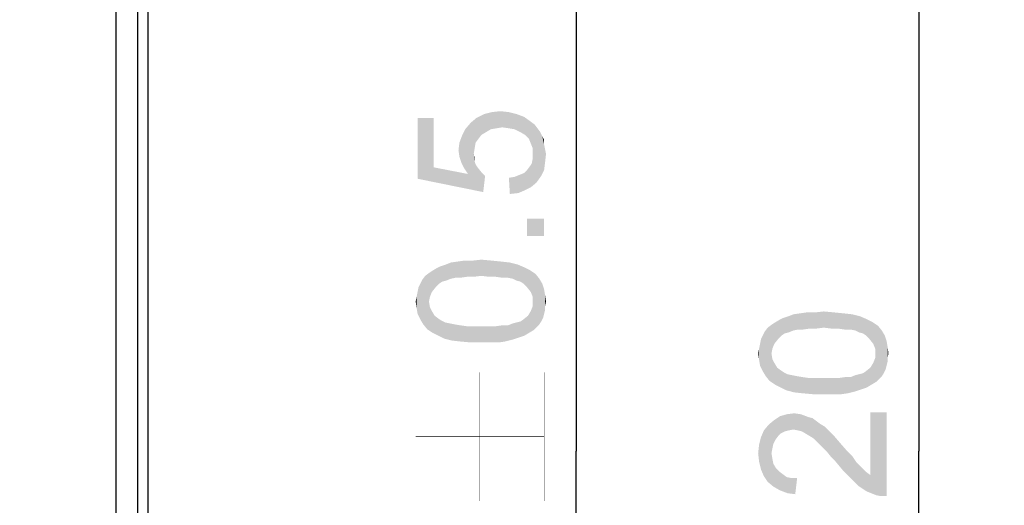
# Paper-space layout '61767N-2-A-2_1_1' of a CAD drawing. Header units: millimetres. Extents: x 0 to 594, y 1 to 420.
# Tile 102 of 222: x 203 to 226, y 242 to 254. Entities that reach past the tile are written whole.
import ezdxf

# ---------------------------------------------------------------- set-up
doc = ezdxf.new("R2010")
doc.units = ezdxf.units.MM
doc.header["$LTSCALE"] = 32.67
doc.layers.get('0').update_dxf_attribs({"linetype": 'CONTINUOUS'})
for name, color, linetype in [('61767N-2-A-2_DXF_DIMENSION', 7, 'CONTINUOUS'), ('61779N-0_DXF_CONTINUOUS_LINE', 7, 'CONTINUOUS'), ('61807N-2_DXF_CONTINUOUS_LINE', 7, 'CONTINUOUS')]:
    doc.layers.add(name, color=color, linetype=linetype)
doc.styles.get("Standard").update_dxf_attribs({"font": 'arial.ttf'})
doc.dimstyles.new('DIMSTYLE_3', dxfattribs={"dimtxt": 3, "dimasz": 4, "dimexe": 0.18, "dimexo": 0.0625, "dimgap": 0.09, "dimtad": 1, "dimlfac": 2, "dimdsep": 46, "dimtxsty": 'Standard', "dimblk": '_FILLED', "dimblk1": '_FILLED', "dimblk2": '_FILLED', "dimcen": 0.09, "dimadec": 0, "dimazin": 0, "dimtol": 1, "dimtp": 0.5, "dimtm": 0.5, "dimtfac": 1, "dimtofl": 0, "dimtmove": 0, "dimatfit": 3, "dimldrblk": '_FILLED', "dimfxl": 0, "dimtolj": 1, "dimarcsym": 0})
doc.dimstyles.new('DIMSTYLE_4', dxfattribs={"dimtxt": 3, "dimasz": 4, "dimexe": 0.18, "dimexo": 0.0625, "dimgap": 0.09, "dimtad": 1, "dimlfac": 2, "dimdsep": 46, "dimtxsty": 'Standard', "dimblk": '_FILLED', "dimblk1": '_FILLED', "dimblk2": '_FILLED', "dimcen": 0.09, "dimadec": 0, "dimazin": 0, "dimtp": 0.8, "dimtm": 0.8, "dimtfac": 1, "dimtofl": 0, "dimtmove": 0, "dimatfit": 3, "dimldrblk": '_FILLED', "dimfxl": 0, "dimtolj": 1, "dimarcsym": 0})

# ---------------------------------------------------------------- blocks, each defined once
blk = doc.blocks.new('_FILLED')
at = {"color": 0, "linetype": 'ByBlock'}
blk.add_solid([(0, 0), (-1, 0.1625), (-1, -0.1625)], dxfattribs=at)
blk = doc.blocks.new('*D8')
at = {"layer": '61767N-2-A-2_DXF_DIMENSION', "color": 2, "linetype": 'Continuous'}
for p, q in [((202.526, 343.107), (217.526, 343.107)), ((215.526, 343.107), (215.526, 243.607)), ((215.526, 144.107), (215.526, 243.607)), ((202.526, 144.107), (217.526, 144.107))]:
    blk.add_line(p, q, dxfattribs=at)
at = {"layer": '61767N-2-A-2_DXF_DIMENSION', "color": 2, "linetype": 'Continuous', "xscale": 4, "yscale": 4, "zscale": 4}
for p, rotation in [((215.526, 343.107), 90), ((215.526, 144.107), 270)]:
    blk.add_blockref('_FILLED', p, dxfattribs=dict(at, rotation=rotation))
blk = doc.blocks.new('*D10')
at = {"layer": '61767N-2-A-2_DXF_DIMENSION', "color": 2, "linetype": 'Continuous'}
for p, q in [((206.526, 348.607), (225.526, 348.607)), ((223.526, 348.607), (223.526, 243.607)), ((223.526, 138.607), (223.526, 243.607)), ((205.276, 138.607), (225.526, 138.607))]:
    blk.add_line(p, q, dxfattribs=at)
at = {"layer": '61767N-2-A-2_DXF_DIMENSION', "color": 2, "linetype": 'Continuous', "xscale": 4, "yscale": 4, "zscale": 4}
for p, rotation in [((223.526, 348.607), 90), ((223.526, 138.607), 270)]:
    blk.add_blockref('_FILLED', p, dxfattribs=dict(at, rotation=rotation))

psp = doc.layouts.new('61767N-2-A-2_1_1')

# ---------------------------------------------------------------- linework, layer by layer
at = {"layer": '61767N-2-A-2_DXF_DIMENSION', "color": 2, "linetype": 'Continuous', "const_width": 0.01}
for points in [[(213.2755, 242.4428), (213.2755, 245.4428)], [(214.7755, 242.4428), (214.7755, 245.4428)], [(211.7755, 243.9428), (214.7755, 243.9428)]]:
    psp.add_lwpolyline(points, dxfattribs=at)
at = {"layer": '61767N-2-A-2_DXF_DIMENSION', "color": 2, "linetype": 'Continuous'}
for points in [[(213.3088, 250.9873), (213.1977, 251.3873), (213.3755, 251.4762)], [(213.3755, 251.4762), (213.42, 251.054), (213.3088, 250.9873)], [(213.5311, 251.1206), (213.3755, 251.4762), (213.5533, 251.5206)], [(213.5311, 251.1206), (213.42, 251.054), (213.3755, 251.4762)], [(213.5533, 251.5206), (213.6644, 251.1428), (213.5311, 251.1206)], [(213.6644, 251.1428), (213.5533, 251.5206), (213.7533, 251.5428)], [(213.7533, 251.5428), (213.7977, 251.1651), (213.6644, 251.1428)], [(213.9533, 251.1428), (213.7977, 251.1651), (213.7533, 251.5428)], [(213.9533, 251.1428), (213.7533, 251.5428), (213.9533, 251.5206)], [(213.9533, 251.5206), (214.0866, 251.1206), (213.9533, 251.1428)], [(214.0866, 251.1206), (213.9533, 251.5206), (214.1311, 251.4762)], [(214.1311, 251.4762), (214.22, 251.054), (214.0866, 251.1206)], [(214.22, 251.054), (214.1311, 251.4762), (214.3088, 251.4095)], [(214.3088, 251.4095), (214.3311, 250.9873), (214.22, 251.054)], [(214.42, 250.8984), (214.3311, 250.9873), (214.3088, 251.4095)], [(214.4644, 250.7873), (214.42, 250.8984), (214.3088, 251.4095)], [(214.4644, 250.7873), (214.3088, 251.4095), (214.4644, 251.2984)], [(212.1977, 250.2317), (211.82, 251.3873), (212.1977, 251.3873)], [(211.82, 249.9651), (211.82, 251.3873), (212.1977, 250.2317)], [(212.9977, 250.0762), (212.9311, 251.1206), (213.0644, 251.2762)], [(212.9977, 250.0762), (213.0644, 251.2762), (213.1311, 250.5428)], [(213.1755, 250.8095), (213.0644, 251.2762), (213.1977, 251.3873)], [(213.1533, 250.6762), (213.1311, 250.5428), (213.0644, 251.2762)], [(213.1755, 250.8095), (213.1533, 250.6762), (213.0644, 251.2762)], [(213.1977, 251.3873), (213.2422, 250.8984), (213.1755, 250.8095)], [(213.3088, 250.9873), (213.2422, 250.8984), (213.1977, 251.3873)], [(214.4644, 251.2984), (214.5088, 250.6762), (214.4644, 250.7873)], [(214.5088, 250.6762), (214.4644, 251.2984), (214.5533, 251.2317)], [(214.5088, 250.6762), (214.5533, 251.2317), (214.5977, 249.8762)], [(214.5977, 249.8762), (214.5533, 251.2317), (214.62, 251.1428)], [(212.8422, 250.3428), (212.7977, 250.8095), (212.8644, 250.9873)], [(212.8644, 250.9873), (212.9088, 250.2095), (212.8422, 250.3428)], [(212.9088, 250.2095), (212.8644, 250.9873), (212.9311, 251.1206)], [(212.9311, 251.1206), (212.9977, 250.0762), (212.9088, 250.2095)], [(214.62, 251.1428), (214.7088, 250.0317), (214.5977, 249.8762)], [(214.62, 251.1428), (214.6866, 251.054), (214.7088, 250.0317)], [(214.7088, 250.0317), (214.6866, 251.054), (214.7311, 250.9651)], [(214.7311, 250.9651), (214.7755, 250.1651), (214.7088, 250.0317)], [(214.7755, 250.7651), (214.7755, 250.1651), (214.7311, 250.9651)], [(214.7755, 250.7651), (214.7311, 250.9651), (214.7755, 250.8762)], [(212.7977, 250.4762), (212.7755, 250.6317), (212.7977, 250.8095)], [(212.7977, 250.8095), (212.8422, 250.3428), (212.7977, 250.4762)], [(214.7755, 250.7651), (214.7977, 250.3428), (214.7755, 250.1651)], [(214.7977, 250.3428), (214.7755, 250.7651), (214.7977, 250.654)], [(212.9977, 250.0762), (213.1311, 250.5428), (213.1533, 250.3651)], [(213.1533, 250.3651), (213.1311, 250.5428), (213.1533, 250.454)], [(214.5088, 250.5428), (214.5088, 250.6762), (214.5977, 249.8762)], [(214.5088, 250.4317), (214.5088, 250.5428), (214.5977, 249.8762)], [(214.7977, 250.654), (214.82, 250.5428), (214.7977, 250.3428)], [(212.9977, 250.0762), (213.1533, 250.3651), (213.3533, 249.654)], [(213.1533, 250.3651), (213.1755, 250.2984), (213.3533, 249.654)], [(213.1755, 250.2984), (213.22, 250.2317), (213.3533, 249.654)], [(214.3755, 250.1651), (214.4422, 250.254), (214.4644, 249.7651)], [(214.4644, 249.7651), (214.4422, 250.254), (214.4866, 250.3206)], [(214.4866, 250.3206), (214.5977, 249.8762), (214.4644, 249.7651)], [(214.4866, 250.3206), (214.5088, 250.4317), (214.5977, 249.8762)], [(212.1977, 250.2317), (213.3533, 249.654), (211.82, 249.9651)], [(212.1977, 250.2317), (212.9977, 250.0762), (213.3533, 249.654)], [(213.22, 250.2317), (213.3088, 250.1206), (213.3533, 249.654)], [(213.3533, 249.654), (213.3088, 250.1206), (213.3977, 250.0317)], [(213.9755, 249.6095), (213.9533, 249.9873), (214.0866, 250.0095)], [(214.0866, 250.0095), (214.1755, 249.6317), (213.9755, 249.6095)], [(214.1755, 249.6317), (214.0866, 250.0095), (214.1977, 250.054)], [(214.1977, 250.054), (214.3311, 249.6984), (214.1755, 249.6317)], [(214.1977, 250.054), (214.3088, 250.0984), (214.3311, 249.6984)], [(214.3311, 249.6984), (214.3088, 250.0984), (214.3755, 250.1651)], [(214.3755, 250.1651), (214.4644, 249.7651), (214.3311, 249.6984)], [(214.3755, 249.0317), (214.7755, 248.6317), (214.3755, 248.6317)], [(214.7755, 248.6317), (214.3755, 249.0317), (214.7755, 249.0317)], [(212.4866, 247.5873), (212.3533, 247.9206), (212.4866, 247.9651)], [(212.5977, 247.6317), (212.4866, 247.9651), (212.5977, 248.0095)], [(212.4866, 247.9651), (212.5977, 247.6317), (212.4866, 247.5873)], [(212.7088, 247.654), (212.5977, 248.0095), (212.7533, 248.0317)], [(212.5977, 248.0095), (212.7088, 247.654), (212.5977, 247.6317)], [(212.7533, 248.0317), (212.82, 247.654), (212.7088, 247.654)], [(212.82, 247.654), (212.7533, 248.0317), (212.9088, 248.054)], [(212.9088, 248.054), (212.9755, 247.6762), (212.82, 247.654)], [(212.9755, 247.6762), (212.9088, 248.054), (213.1088, 248.054)], [(213.1088, 248.054), (213.1311, 247.6762), (212.9755, 247.6762)], [(213.3088, 247.6984), (213.1088, 248.054), (213.3088, 248.0762)], [(213.3088, 247.6984), (213.1311, 247.6762), (213.1088, 248.054)], [(213.3088, 248.0762), (213.4866, 247.6762), (213.3088, 247.6984)], [(213.4866, 247.6762), (213.3088, 248.0762), (213.5533, 248.054)], [(213.5533, 248.054), (213.6422, 247.6762), (213.4866, 247.6762)], [(213.6422, 247.6762), (213.5533, 248.054), (213.7755, 248.0317)], [(213.7755, 248.0317), (213.7977, 247.654), (213.6422, 247.6762)], [(213.9311, 247.654), (213.7977, 247.654), (213.7755, 248.0317)], [(213.9311, 247.654), (213.7755, 248.0317), (213.9755, 248.0095)], [(213.9755, 248.0095), (214.0422, 247.6317), (213.9311, 247.654)], [(214.1311, 247.5873), (214.0422, 247.6317), (213.9755, 248.0095)], [(214.1311, 247.5873), (213.9755, 248.0095), (214.1533, 247.9651)], [(214.1533, 247.9651), (214.22, 247.5651), (214.1311, 247.5873)], [(214.2866, 247.5206), (214.22, 247.5651), (214.1533, 247.9651)], [(214.2866, 247.5206), (214.1533, 247.9651), (214.3088, 247.8984)], [(212.0866, 247.0984), (211.9977, 247.6984), (212.0866, 247.7651)], [(212.1533, 247.3206), (212.0866, 247.7651), (212.1533, 247.8095)], [(212.0866, 247.7651), (212.1089, 247.2095), (212.0866, 247.0984)], [(212.1533, 247.3206), (212.1089, 247.2095), (212.0866, 247.7651)], [(212.2422, 247.4317), (212.1533, 247.8095), (212.2644, 247.8762)], [(212.1533, 247.8095), (212.2422, 247.4317), (212.1533, 247.3206)], [(212.2644, 247.8762), (212.3311, 247.5206), (212.2422, 247.4317)], [(212.3311, 247.5206), (212.2644, 247.8762), (212.3533, 247.9206)], [(212.3533, 247.9206), (212.3977, 247.5651), (212.3311, 247.5206)], [(212.4866, 247.5873), (212.3977, 247.5651), (212.3533, 247.9206)], [(214.3088, 247.8984), (214.3755, 247.4317), (214.2866, 247.5206)], [(214.3755, 247.4317), (214.3088, 247.8984), (214.4422, 247.8317)], [(214.4422, 247.8317), (214.4644, 247.3206), (214.3755, 247.4317)], [(214.5089, 247.2095), (214.4644, 247.3206), (214.4422, 247.8317)], [(214.5089, 247.2095), (214.4422, 247.8317), (214.5755, 247.7428)], [(214.5755, 247.7428), (214.5311, 246.4317), (214.5089, 247.2095)], [(214.5755, 247.7428), (214.5977, 246.4984), (214.5311, 246.4317)], [(214.6644, 246.5651), (214.5977, 246.4984), (214.5755, 247.7428)], [(214.6644, 246.5651), (214.5755, 247.7428), (214.6644, 247.6317)], [(211.8866, 246.6762), (211.8422, 247.4317), (211.8866, 247.5206)], [(211.8866, 247.5206), (211.9311, 247.6095), (211.9533, 246.5651)], [(211.8866, 247.5206), (211.9533, 246.5651), (211.8866, 246.6762)], [(211.9533, 246.5651), (211.9311, 247.6095), (211.9977, 247.6984)], [(211.9977, 247.6984), (212.0422, 246.454), (211.9533, 246.5651)], [(212.0866, 247.0984), (212.0422, 246.454), (211.9977, 247.6984)], [(214.6644, 247.6317), (214.7088, 246.6317), (214.6644, 246.5651)], [(214.7088, 246.6317), (214.6644, 247.6317), (214.7311, 247.5206)], [(214.7311, 247.5206), (214.7533, 246.7206), (214.7088, 246.6317)], [(214.7755, 246.8095), (214.7533, 246.7206), (214.7311, 247.5206)], [(214.7755, 246.8095), (214.7311, 247.5206), (214.7755, 247.3873)], [(211.82, 246.8095), (211.7977, 247.2095), (211.82, 247.3206)], [(211.82, 247.3206), (211.8422, 247.4317), (211.8866, 246.6762)], [(211.82, 247.3206), (211.8866, 246.6762), (211.82, 246.8095)], [(214.7755, 247.3873), (214.7977, 246.8984), (214.7755, 246.8095)], [(214.7977, 246.9873), (214.7977, 246.8984), (214.7755, 247.3873)], [(214.7977, 246.9873), (214.7755, 247.3873), (214.7977, 247.254)], [(214.7977, 247.254), (214.82, 247.0984), (214.7977, 246.9873)], [(211.7977, 246.9428), (211.7755, 247.0984), (211.7977, 247.2095)], [(211.7977, 247.2095), (211.82, 246.8095), (211.7977, 246.9428)], [(212.0866, 247.0984), (212.1755, 246.3651), (212.0422, 246.454)], [(212.0866, 247.0984), (212.1089, 246.9651), (212.1755, 246.3651)], [(214.5089, 247.0984), (214.5089, 247.2095), (214.5311, 246.4317)], [(214.5089, 246.9873), (214.5089, 247.0984), (214.5311, 246.4317)], [(212.1089, 246.9651), (212.1533, 246.8762), (212.1755, 246.3651)], [(212.1755, 246.3651), (212.1533, 246.8762), (212.22, 246.7651)], [(214.42, 246.3651), (214.3977, 246.7651), (214.4644, 246.8762)], [(214.4644, 246.8762), (214.5311, 246.4317), (214.42, 246.3651)], [(214.4644, 246.8762), (214.5089, 246.9873), (214.5311, 246.4317)], [(220.5977, 246.4222), (220.4866, 246.7555), (220.5977, 246.7999)], [(220.7088, 246.4444), (220.5977, 246.7999), (220.7533, 246.8222)], [(220.5977, 246.7999), (220.7088, 246.4444), (220.5977, 246.4222)], [(220.7533, 246.8222), (220.82, 246.4444), (220.7088, 246.4444)], [(220.82, 246.4444), (220.7533, 246.8222), (220.9088, 246.8444)], [(220.9088, 246.8444), (220.9755, 246.4666), (220.82, 246.4444)], [(220.9755, 246.4666), (220.9088, 246.8444), (221.1088, 246.8444)], [(221.1088, 246.8444), (221.1311, 246.4666), (220.9755, 246.4666)], [(221.3088, 246.4888), (221.1088, 246.8444), (221.3088, 246.8666)], [(221.3088, 246.4888), (221.1311, 246.4666), (221.1088, 246.8444)], [(221.3088, 246.8666), (221.4866, 246.4666), (221.3088, 246.4888)], [(221.4866, 246.4666), (221.3088, 246.8666), (221.5533, 246.8444)], [(221.5533, 246.8444), (221.6422, 246.4666), (221.4866, 246.4666)], [(221.6422, 246.4666), (221.5533, 246.8444), (221.7755, 246.8222)], [(221.7755, 246.8222), (221.7977, 246.4444), (221.6422, 246.4666)], [(221.9311, 246.4444), (221.7977, 246.4444), (221.7755, 246.8222)], [(221.9311, 246.4444), (221.7755, 246.8222), (221.9755, 246.7999)], [(221.9755, 246.7999), (222.0422, 246.4222), (221.9311, 246.4444)], [(222.1311, 246.3777), (222.0422, 246.4222), (221.9755, 246.7999)], [(222.1311, 246.3777), (221.9755, 246.7999), (222.1533, 246.7555)], [(212.22, 246.7651), (212.3088, 246.2984), (212.1755, 246.3651)], [(212.3088, 246.2984), (212.22, 246.7651), (212.3088, 246.6984)], [(212.3088, 246.6984), (212.3755, 246.654), (212.4422, 246.2317)], [(212.3088, 246.6984), (212.4422, 246.2317), (212.3088, 246.2984)], [(212.4422, 246.2317), (212.3755, 246.654), (212.4644, 246.6095)], [(212.4644, 246.6095), (212.62, 246.1873), (212.4422, 246.2317)], [(212.4644, 246.6095), (212.5755, 246.5873), (212.62, 246.1873)], [(212.62, 246.1873), (212.5755, 246.5873), (212.6866, 246.5651)], [(212.6866, 246.5651), (212.82, 246.1651), (212.62, 246.1873)], [(212.82, 246.1651), (212.6866, 246.5651), (212.82, 246.5428)], [(214.0422, 246.2095), (213.9311, 246.5428), (214.0422, 246.5873)], [(214.0422, 246.5873), (214.1311, 246.6095), (214.1755, 246.254)], [(214.0422, 246.5873), (214.1755, 246.254), (214.0422, 246.2095)], [(214.1755, 246.254), (214.1311, 246.6095), (214.22, 246.6317)], [(214.22, 246.6317), (214.3088, 246.2984), (214.1755, 246.254)], [(214.22, 246.6317), (214.2866, 246.6762), (214.3088, 246.2984)], [(214.3088, 246.2984), (214.2866, 246.6762), (214.3977, 246.7651)], [(214.3977, 246.7651), (214.42, 246.3651), (214.3088, 246.2984)], [(220.1533, 246.1111), (220.0866, 246.5555), (220.1533, 246.5999)], [(220.2422, 246.2222), (220.1533, 246.5999), (220.2644, 246.6666)], [(220.1533, 246.5999), (220.2422, 246.2222), (220.1533, 246.1111)], [(220.2644, 246.6666), (220.3311, 246.3111), (220.2422, 246.2222)], [(220.3311, 246.3111), (220.2644, 246.6666), (220.3533, 246.7111)], [(220.3533, 246.7111), (220.3977, 246.3555), (220.3311, 246.3111)], [(220.4866, 246.3777), (220.3533, 246.7111), (220.4866, 246.7555)], [(220.4866, 246.3777), (220.3977, 246.3555), (220.3533, 246.7111)], [(220.4866, 246.7555), (220.5977, 246.4222), (220.4866, 246.3777)], [(222.1533, 246.7555), (222.22, 246.3555), (222.1311, 246.3777)], [(222.2866, 246.3111), (222.22, 246.3555), (222.1533, 246.7555)], [(222.2866, 246.3111), (222.1533, 246.7555), (222.3088, 246.6888)], [(222.3088, 246.6888), (222.3755, 246.2222), (222.2866, 246.3111)], [(222.3755, 246.2222), (222.3088, 246.6888), (222.4422, 246.6222)], [(222.4422, 246.6222), (222.4644, 246.1111), (222.3755, 246.2222)], [(222.5089, 245.9999), (222.4644, 246.1111), (222.4422, 246.6222)], [(222.5089, 245.9999), (222.4422, 246.6222), (222.5755, 246.5333)], [(212.82, 246.5428), (212.9755, 246.5206), (213.0644, 246.1428)], [(212.82, 246.5428), (213.0644, 246.1428), (212.82, 246.1651)], [(213.0644, 246.1428), (212.9755, 246.5206), (213.1311, 246.5206)], [(213.1311, 246.5206), (213.3088, 246.1428), (213.0644, 246.1428)], [(213.3088, 246.1428), (213.1311, 246.5206), (213.3088, 246.5206)], [(213.3088, 246.5206), (213.4866, 246.5206), (213.5088, 246.1428)], [(213.3088, 246.5206), (213.5088, 246.1428), (213.3088, 246.1428)], [(213.5088, 246.1428), (213.4866, 246.5206), (213.6422, 246.5206)], [(213.6422, 246.5206), (213.7088, 246.1428), (213.5088, 246.1428)], [(213.7088, 246.1428), (213.6422, 246.5206), (213.7977, 246.5428)], [(213.7977, 246.5428), (213.8644, 246.1651), (213.7088, 246.1428)], [(213.8644, 246.1651), (213.7977, 246.5428), (213.9311, 246.5428)], [(213.9311, 246.5428), (214.0422, 246.2095), (213.8644, 246.1651)], [(219.8866, 246.3111), (219.9311, 246.3999), (219.9533, 245.3555)], [(219.9533, 245.3555), (219.9311, 246.3999), (219.9977, 246.4888)], [(219.9977, 246.4888), (220.0422, 245.2444), (219.9533, 245.3555)], [(220.0866, 245.8888), (219.9977, 246.4888), (220.0866, 246.5555)], [(220.0866, 245.8888), (220.0422, 245.2444), (219.9977, 246.4888)], [(220.0866, 246.5555), (220.1089, 245.9999), (220.0866, 245.8888)], [(220.1533, 246.1111), (220.1089, 245.9999), (220.0866, 246.5555)], [(222.5755, 246.5333), (222.5311, 245.2222), (222.5089, 245.9999)], [(222.5755, 246.5333), (222.5977, 245.2888), (222.5311, 245.2222)], [(222.6644, 245.3555), (222.5977, 245.2888), (222.5755, 246.5333)], [(222.6644, 245.3555), (222.5755, 246.5333), (222.6644, 246.4222)], [(222.6644, 246.4222), (222.7088, 245.4222), (222.6644, 245.3555)], [(222.7088, 245.4222), (222.6644, 246.4222), (222.7311, 246.3111)], [(219.82, 245.5999), (219.7977, 245.9999), (219.82, 246.1111)], [(219.82, 246.1111), (219.8422, 246.2222), (219.8866, 245.4666)], [(219.82, 246.1111), (219.8866, 245.4666), (219.82, 245.5999)], [(219.8866, 245.4666), (219.8422, 246.2222), (219.8866, 246.3111)], [(219.8866, 246.3111), (219.9533, 245.3555), (219.8866, 245.4666)], [(222.7311, 246.3111), (222.7533, 245.5111), (222.7088, 245.4222)], [(222.7755, 245.5999), (222.7533, 245.5111), (222.7311, 246.3111)], [(222.7755, 245.5999), (222.7311, 246.3111), (222.7755, 246.1777)], [(222.7755, 246.1777), (222.7977, 245.6888), (222.7755, 245.5999)], [(222.7977, 245.7777), (222.7977, 245.6888), (222.7755, 246.1777)], [(222.7977, 245.7777), (222.7755, 246.1777), (222.7977, 246.0444)], [(219.7977, 245.7333), (219.7755, 245.8888), (219.7977, 245.9999)], [(219.7977, 245.9999), (219.82, 245.5999), (219.7977, 245.7333)], [(220.0866, 245.8888), (220.1755, 245.1555), (220.0422, 245.2444)], [(220.0866, 245.8888), (220.1089, 245.7555), (220.1755, 245.1555)], [(222.5089, 245.8888), (222.5089, 245.9999), (222.5311, 245.2222)], [(222.5089, 245.7777), (222.5089, 245.8888), (222.5311, 245.2222)], [(222.7977, 246.0444), (222.82, 245.8888), (222.7977, 245.7777)], [(220.1089, 245.7555), (220.1533, 245.6666), (220.1755, 245.1555)], [(220.1755, 245.1555), (220.1533, 245.6666), (220.22, 245.5555)], [(222.42, 245.1555), (222.3977, 245.5555), (222.4644, 245.6666)], [(222.4644, 245.6666), (222.5311, 245.2222), (222.42, 245.1555)], [(222.4644, 245.6666), (222.5089, 245.7777), (222.5311, 245.2222)], [(220.22, 245.5555), (220.3088, 245.0888), (220.1755, 245.1555)], [(220.3088, 245.0888), (220.22, 245.5555), (220.3088, 245.4888)], [(220.3088, 245.4888), (220.3755, 245.4444), (220.4422, 245.0222)], [(220.3088, 245.4888), (220.4422, 245.0222), (220.3088, 245.0888)], [(220.4422, 245.0222), (220.3755, 245.4444), (220.4644, 245.3999)], [(222.1755, 245.0444), (222.1311, 245.3999), (222.22, 245.4222)], [(222.22, 245.4222), (222.3088, 245.0888), (222.1755, 245.0444)], [(222.22, 245.4222), (222.2866, 245.4666), (222.3088, 245.0888)], [(222.3088, 245.0888), (222.2866, 245.4666), (222.3977, 245.5555)], [(222.3977, 245.5555), (222.42, 245.1555), (222.3088, 245.0888)], [(220.4644, 245.3999), (220.62, 244.9777), (220.4422, 245.0222)], [(220.4644, 245.3999), (220.5755, 245.3777), (220.62, 244.9777)], [(220.62, 244.9777), (220.5755, 245.3777), (220.6866, 245.3555)], [(220.6866, 245.3555), (220.82, 244.9555), (220.62, 244.9777)], [(220.82, 244.9555), (220.6866, 245.3555), (220.82, 245.3333)], [(220.82, 245.3333), (220.9755, 245.3111), (221.0644, 244.9333)], [(220.82, 245.3333), (221.0644, 244.9333), (220.82, 244.9555)], [(221.0644, 244.9333), (220.9755, 245.3111), (221.1311, 245.3111)], [(221.1311, 245.3111), (221.3088, 244.9333), (221.0644, 244.9333)], [(221.3088, 244.9333), (221.1311, 245.3111), (221.3088, 245.3111)], [(221.3088, 245.3111), (221.4866, 245.3111), (221.5088, 244.9333)], [(221.3088, 245.3111), (221.5088, 244.9333), (221.3088, 244.9333)], [(221.5088, 244.9333), (221.4866, 245.3111), (221.6422, 245.3111)], [(221.6422, 245.3111), (221.7088, 244.9333), (221.5088, 244.9333)], [(221.7088, 244.9333), (221.6422, 245.3111), (221.7977, 245.3333)], [(221.7977, 245.3333), (221.8644, 244.9555), (221.7088, 244.9333)], [(221.8644, 244.9555), (221.7977, 245.3333), (221.9311, 245.3333)], [(221.9311, 245.3333), (222.0422, 244.9999), (221.8644, 244.9555)], [(222.0422, 244.9999), (221.9311, 245.3333), (222.0422, 245.3777)], [(222.0422, 245.3777), (222.1311, 245.3999), (222.1755, 245.0444)], [(222.0422, 245.3777), (222.1755, 245.0444), (222.0422, 244.9999)], [(222.3977, 243.0444), (222.3977, 244.5111), (222.5311, 242.5777)], [(222.6422, 242.5555), (222.5311, 242.5777), (222.3977, 244.5111)], [(222.7755, 242.5555), (222.6422, 242.5555), (222.3977, 244.5111)], [(222.7755, 242.5555), (222.3977, 244.5111), (222.7755, 244.5111)], [(220.1311, 243.7777), (220.02, 244.2222), (220.1533, 244.3333)], [(220.1533, 244.3333), (220.1755, 243.8666), (220.1311, 243.7777)], [(220.2422, 243.9555), (220.1533, 244.3333), (220.2866, 244.4222)], [(220.2422, 243.9555), (220.1755, 243.8666), (220.1533, 244.3333)], [(220.2866, 244.4222), (220.3088, 244.0222), (220.2422, 243.9555)], [(220.3977, 244.0666), (220.2866, 244.4222), (220.4422, 244.4666)], [(220.3977, 244.0666), (220.3088, 244.0222), (220.2866, 244.4222)], [(220.4422, 244.4666), (220.4866, 244.0888), (220.3977, 244.0666)], [(220.5977, 244.1111), (220.4422, 244.4666), (220.62, 244.4888)], [(220.5977, 244.1111), (220.4866, 244.0888), (220.4422, 244.4666)], [(220.62, 244.4888), (220.7088, 244.0888), (220.5977, 244.1111)], [(220.7088, 244.0888), (220.62, 244.4888), (220.7755, 244.4666)], [(220.7755, 244.4666), (220.7977, 244.0666), (220.7088, 244.0888)], [(220.9088, 243.9999), (220.7977, 244.0666), (220.7755, 244.4666)], [(220.9088, 243.9999), (220.7755, 244.4666), (220.9533, 244.3999)], [(220.9533, 244.3999), (221.02, 243.9333), (220.9088, 243.9999)], [(221.02, 243.9333), (220.9533, 244.3999), (221.0422, 244.3777)], [(221.0422, 244.3777), (221.0866, 243.8888), (221.02, 243.9333)], [(221.0866, 243.8888), (221.0422, 244.3777), (221.1311, 244.3111)], [(221.1311, 244.3111), (221.1533, 243.8222), (221.0866, 243.8888)], [(221.22, 243.7555), (221.1533, 243.8222), (221.1311, 244.3111)], [(221.22, 243.7555), (221.1311, 244.3111), (221.22, 244.2444)], [(219.9088, 243.0222), (219.8422, 243.9333), (219.9088, 244.0888)], [(219.9977, 242.8888), (219.9088, 244.0888), (220.02, 244.2222)], [(219.9088, 244.0888), (219.9977, 242.8888), (219.9088, 243.0222)], [(220.02, 244.2222), (220.1311, 242.7777), (219.9977, 242.8888)], [(220.02, 244.2222), (220.0866, 243.5555), (220.1311, 242.7777)], [(220.1088, 243.6666), (220.0866, 243.5555), (220.02, 244.2222)], [(220.1311, 243.7777), (220.1088, 243.6666), (220.02, 244.2222)], [(221.22, 244.2444), (221.2866, 243.6888), (221.22, 243.7555)], [(221.2866, 243.6888), (221.22, 244.2444), (221.3311, 244.1777)], [(221.3311, 244.1777), (221.3755, 243.5999), (221.2866, 243.6888)], [(221.3755, 243.5999), (221.3311, 244.1777), (221.42, 244.0888)], [(221.42, 244.0888), (221.4644, 243.4888), (221.3755, 243.5999)], [(221.5533, 243.3999), (221.4644, 243.4888), (221.42, 244.0888)], [(221.5533, 243.3999), (221.42, 244.0888), (221.5533, 243.9555)], [(219.8422, 243.1777), (219.7977, 243.7555), (219.8422, 243.9333)], [(219.8422, 243.9333), (219.9088, 243.0222), (219.8422, 243.1777)], [(221.5533, 243.9555), (221.6644, 243.2666), (221.5533, 243.3999)], [(221.6644, 243.2666), (221.5533, 243.9555), (221.6866, 243.7999)], [(221.6866, 243.7999), (221.7755, 243.1333), (221.6644, 243.2666)], [(221.7755, 243.1333), (221.6866, 243.7999), (221.8422, 243.6222)], [(219.7977, 243.3555), (219.7755, 243.5555), (219.7977, 243.7555)], [(219.7977, 243.7555), (219.8422, 243.1777), (219.7977, 243.3555)], [(221.8422, 243.6222), (221.9088, 242.9999), (221.7755, 243.1333)], [(221.9088, 242.9999), (221.8422, 243.6222), (221.9755, 243.4888)], [(220.0866, 243.5555), (220.1088, 243.4222), (220.1311, 242.7777)], [(220.1311, 242.7777), (220.1088, 243.4222), (220.1311, 243.3111)], [(221.9755, 243.4888), (222.02, 242.8888), (221.9088, 242.9999)], [(222.02, 242.8888), (221.9755, 243.4888), (222.0644, 243.3555)], [(222.0644, 243.3555), (222.1088, 242.7999), (222.02, 242.8888)], [(222.1088, 242.7999), (222.0644, 243.3555), (222.1533, 243.2666)], [(220.1311, 243.3111), (220.1977, 243.1999), (220.2866, 242.6888)], [(220.1311, 243.3111), (220.2866, 242.6888), (220.1311, 242.7777)], [(220.1977, 243.1999), (220.2644, 243.1333), (220.2866, 242.6888)], [(220.2866, 242.6888), (220.2644, 243.1333), (220.3533, 243.0666)], [(222.1533, 243.2666), (222.3088, 242.6666), (222.1088, 242.7999)], [(222.1533, 243.2666), (222.22, 243.1999), (222.3088, 242.6666)], [(222.3088, 242.6666), (222.22, 243.1999), (222.3088, 243.1111)], [(222.3088, 243.1111), (222.3977, 243.0444), (222.5311, 242.5777)], [(222.3088, 243.1111), (222.5311, 242.5777), (222.3088, 242.6666)], [(220.3533, 243.0666), (220.4644, 242.6222), (220.2866, 242.6888)], [(220.3533, 243.0666), (220.4422, 242.9999), (220.4644, 242.6222)], [(220.4644, 242.6222), (220.4422, 242.9999), (220.5533, 242.9777)], [(220.5533, 242.9777), (220.6422, 242.5999), (220.4644, 242.6222)], [(220.6422, 242.5999), (220.5533, 242.9777), (220.6866, 242.9777)]]:
    psp.add_solid(points, dxfattribs=at)
at = {"layer": '61779N-0_DXF_CONTINUOUS_LINE', "color": 3, "linetype": 'Continuous'}
psp.add_line((204.7755, 175.3573), (204.7755, 283.3573), dxfattribs=at)
at = {"layer": '61779N-0_DXF_CONTINUOUS_LINE', "color": 7, "linetype": 'Continuous'}
psp.add_line((205.2755, 283.3573), (205.2755, 175.3573), dxfattribs=at)
at = {"layer": '61807N-2_DXF_CONTINUOUS_LINE', "color": 7, "linetype": 'Continuous'}
psp.add_line((205.5255, 139.6073), (205.5255, 347.6073), dxfattribs=at)

# ---------------------------------------------------------------- dimensions: what is measured, and where the dimension line sits
at = {"layer": '61767N-2-A-2_DXF_DIMENSION', "color": 2, "linetype": 'Continuous'}
for base, p1, p2, dimstyle, picture, middle in [((223.5255, 138.6073), (206.5255, 348.6073), (205.2755, 138.6073), 'DIMSTYLE_4', '*D10', (222.7755, 240.1111)), ((215.5255, 144.1073), (202.5256, 343.1073), (202.5256, 144.1073), 'DIMSTYLE_3', '*D8', (214.7755, 235.4503))]:
    dim = psp.add_linear_dim(base=base, p1=p1, p2=p2, angle=270, dimstyle=dimstyle, dxfattribs=at)
    dim.commit()
    dim.dimension.update_dxf_attribs({"geometry": picture, "text_midpoint": middle, "dimtype": 160})

doc.saveas('drawing.dxf')
